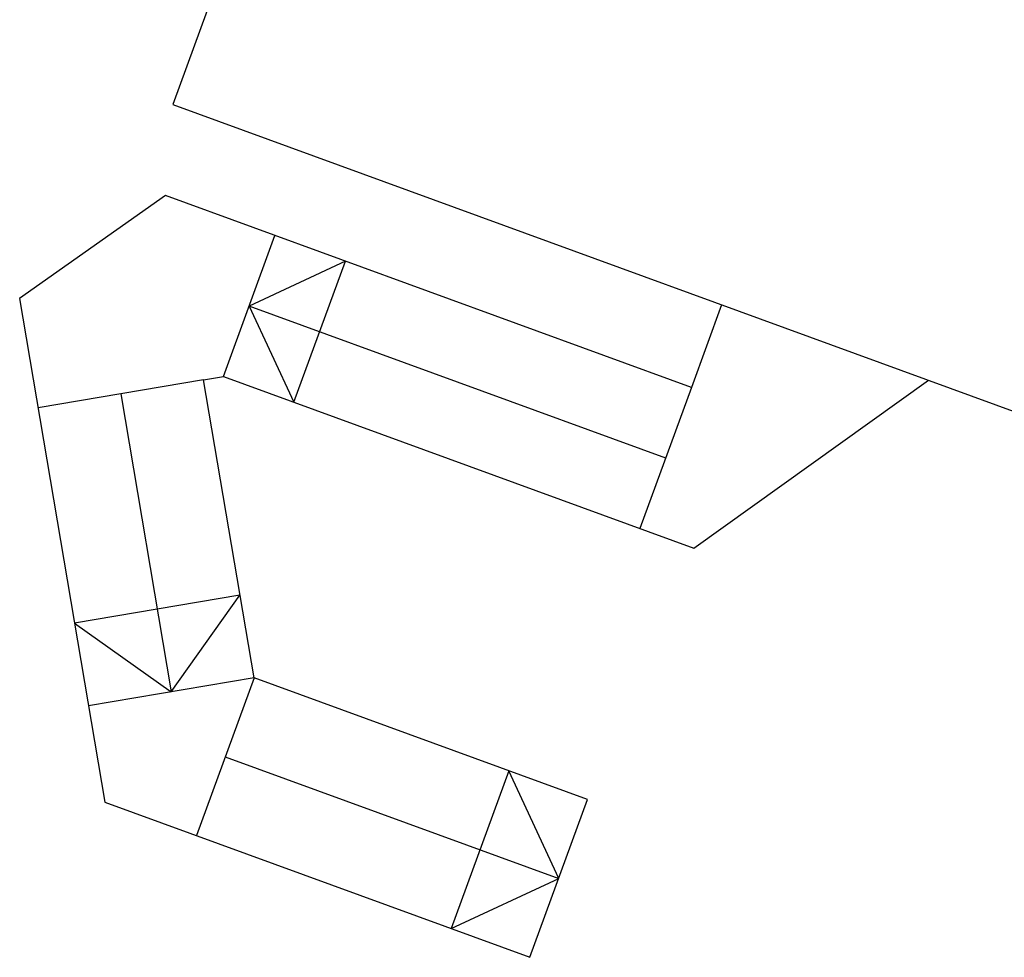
# Model space of a CAD drawing. Header units: millimetres. Extents: x 112481703 to 112588235, y 1264638581 to 1264713486.
# Tile 69 of 256: x 112533686 to 112545421, y 1264642664 to 1264653833. Entities that reach past the tile are written whole.
import ezdxf

# ---------------------------------------------------------------- set-up
doc = ezdxf.new("R2010")
doc.units = ezdxf.units.MM
doc.header["$LTSCALE"] = 0.5
doc.header["$MEASUREMENT"] = 0
doc.linetypes.add('PLINE', pattern=[0])
doc.layers.add('283- Ramper', color=7, linetype='Continuous')

msp = doc.modelspace()

# ---------------------------------------------------------------- linework, layer by layer
at = {"layer": '283- Ramper', "linetype": 'PLINE'}
for p, q in [((112536115, 1264649582), (112536728, 1264651261)), ((112535878, 1264649542), (112533907, 1264649208)), ((112541692, 1264649450), (112541079, 1264647771)), ((112536479, 1264645992), (112534508, 1264645659)), ((112536479, 1264645992), (112535794, 1264644114))]:
    msp.add_line(p, q, dxfattribs=at)
at = {"layer": '283- Ramper', "linetype": 'PLINE', "flags": 128}
for points in [[(112538984, 1264659353), (112537625, 1264655628), (112536662, 1264655980), (112535511, 1264652823), (112547291, 1264648525)], [(112542052, 1264650437), (112541692, 1264649450), (112535426, 1264651737), (112533686, 1264650511), (112534702, 1264644512), (112539768, 1264642664), (112540454, 1264644542), (112536479, 1264645992), (112535878, 1264649542), (112536115, 1264649582), (112541720, 1264647537), (112544517, 1264649537)], [(112541385, 1264648611), (112536422, 1264650422), (112536955, 1264649275), (112537568, 1264650955), (112536422, 1264650422)], [(112534893, 1264649375), (112535493, 1264645826), (112536312, 1264646978), (112534341, 1264646645), (112535493, 1264645826)], [(112536136, 1264645053), (112540111, 1264643603), (112539515, 1264644885), (112538829, 1264643006), (112540111, 1264643603)]]:
    msp.add_lwpolyline(points, dxfattribs=at)

doc.saveas('drawing.dxf')
